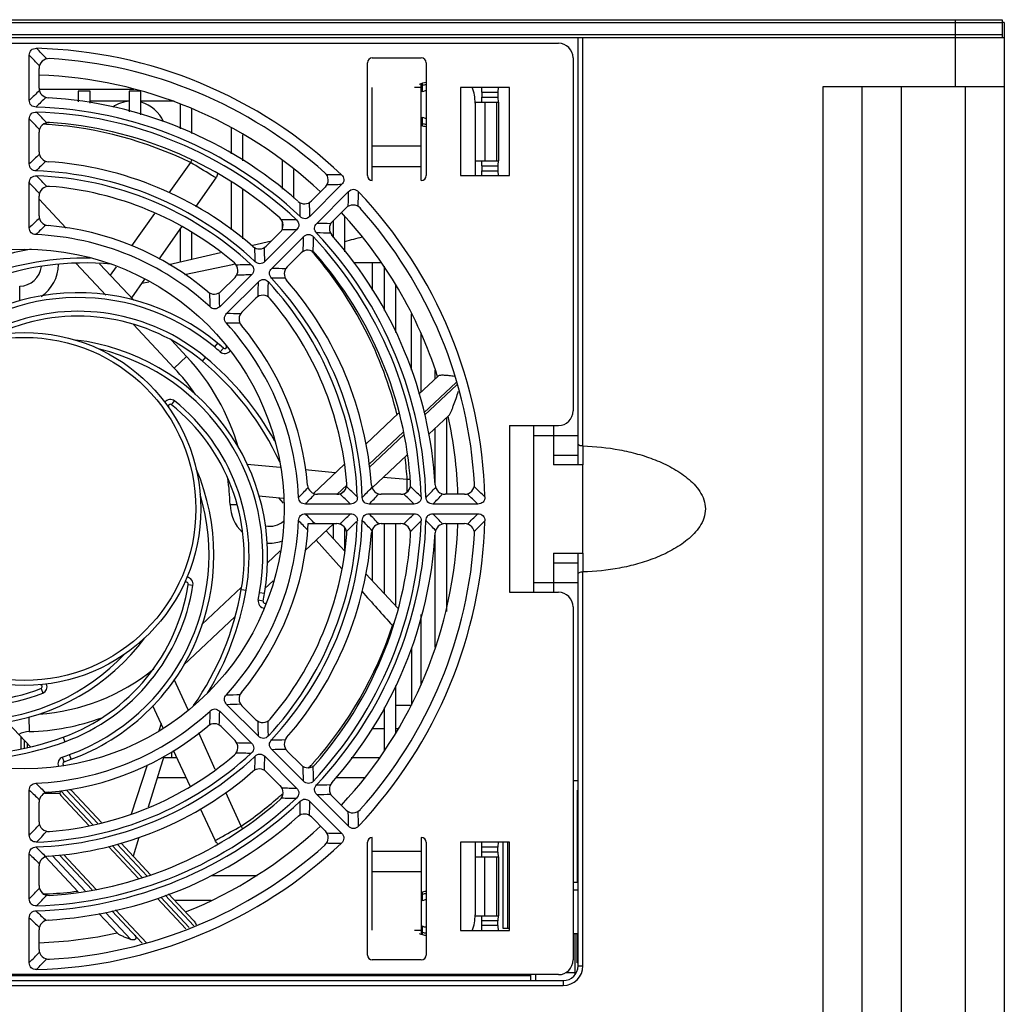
# Model space of a CAD drawing. Header units: millimetres. Extents: x 802 to 9345, y -804 to 1180.
# Tile 124 of 189: x 4484 to 4585, y -372 to -272. Entities that reach past the tile are written whole.
import ezdxf

# ---------------------------------------------------------------- set-up
doc = ezdxf.new("R2010")
doc.units = ezdxf.units.MM
doc.header["$LTSCALE"] = 30.734
doc.layers.get('0').update_dxf_attribs({"linetype": 'CONTINUOUS'})

msp = doc.modelspace()

# ---------------------------------------------------------------- linework, layer by layer
at = {"linetype": 'Continuous'}
for p, q in [((4384.95, -271.85), (4584.55, -271.85)), ((4384.95, -272.15), (4584.55, -272.15)), ((4579.75, -271.85), (4579.75, -273.35)), ((4579.75, -272.15), (4579.75, -278.65)), ((4584.55, -271.85), (4584.55, -273.35)), ((4584.75, -272.15), (4584.55, -272.15)), ((4584.55, -272.15), (4584.55, -273.65)), ((4584.75, -272.15), (4584.75, -378.15)), ((4384.75, -273.65), (4584.75, -273.65)), ((4384.95, -273.35), (4584.55, -273.35)), ((4435.25, -274.25), (4539.25, -274.25)), ((4541.25, -317.25), (4541.25, -273.65)), ((4541.75, -315.33), (4541.75, -273.65)), ((4485.25, -280.06), (4485.25, -275.47)), ((4519.75, -287.75), (4519.75, -276.25)), ((4520.25, -275.75), (4525.25, -275.75)), ((4525.75, -276.25), (4525.75, -287.75)), ((4540.75, -275.75), (4540.75, -311.75)), ((4486.25, -278.82), (4486.25, -276.82)), ((4486.25, -278.95), (4495.93, -278.95)), ((4490.25, -279.15), (4490.25, -280.21)), ((4491.45, -279.15), (4490.25, -279.15)), ((4491.45, -280.36), (4491.45, -279.15)), ((4495.45, -279.15), (4495.45, -281.23)), ((4496.65, -279.15), (4495.45, -279.15)), ((4496.65, -281.55), (4496.65, -279.15)), ((4520.25, -288.25), (4520.25, -278.78)), ((4525.25, -278.78), (4524.55, -278.78)), ((4525.25, -288.25), (4525.25, -278.4)), ((4525.38, -279.14), (4525.38, -278.36)), ((4525.38, -279.22), (4525.38, -279.14)), ((4529.25, -278.75), (4529.25, -287.75)), ((4534.25, -278.75), (4529.25, -278.75)), ((4531.43, -279.25), (4531.43, -279.75)), ((4531.43, -279.25), (4533.08, -279.25)), ((4533.08, -279.25), (4533.08, -279.75)), ((4534.25, -287.75), (4534.25, -278.75)), ((4566.25, -278.65), (4584.75, -278.65)), ((4566.25, -436.45), (4566.25, -278.65)), ((4570.25, -378.15), (4570.25, -278.65)), ((4574.25, -453.85), (4574.25, -278.65)), ((4580.75, -278.65), (4580.75, -449.02)), ((4495.45, -280.15), (4491.45, -280.15)), ((4500.03, -280.15), (4496.65, -280.15)), ((4530.75, -280.25), (4533.13, -280.25)), ((4531.43, -279.75), (4533.08, -279.75)), ((4531.75, -280.25), (4531.75, -286.25)), ((4532.94, -280.25), (4532.94, -286.25)), ((4533.13, -280.25), (4533.13, -286.25)), ((4500.65, -280.39), (4500.65, -282.98)), ((4501.85, -283.47), (4501.85, -280.94)), ((4530.75, -280.35), (4530.75, -287.75)), ((4485.25, -286.56), (4485.25, -281.98)), ((4525.38, -281.86), (4525.38, -281.78)), ((4525.38, -282.64), (4525.38, -281.86)), ((4486.25, -285.34), (4486.25, -283.33)), ((4505.85, -282.84), (4505.85, -285.54)), ((4507.05, -286.24), (4507.05, -283.58)), ((4520.25, -284.72), (4525.25, -284.72)), ((4511.05, -286.21), (4511.05, -289.12)), ((4530.75, -286.25), (4533.13, -286.25)), ((4501.7, -286.42), (4499.5, -289.51)), ((4512.25, -290.05), (4512.25, -287.14)), ((4520.25, -286.81), (4525.25, -286.81)), ((4531.43, -286.75), (4531.43, -287.25)), ((4531.43, -286.75), (4533.08, -286.75)), ((4531.43, -287.25), (4533.08, -287.25)), ((4533.08, -286.75), (4533.08, -287.25)), ((4504.29, -287.99), (4502.22, -290.93)), ((4529.25, -287.75), (4534.25, -287.75)), ((4485.25, -293.07), (4485.25, -288.48)), ((4505.85, -288.42), (4505.85, -293.29)), ((4507.05, -294.21), (4507.05, -289.18)), ((4517.12, -288.67), (4513.88, -291.92)), ((4515.46, -288.92), (4514.05, -290.34)), ((4514.58, -292.62), (4517.83, -289.38)), ((4486.25, -291.85), (4486.25, -289.85)), ((4486.25, -290.17), (4489.03, -293.12)), ((4516.17, -292.46), (4517.58, -291.04)), ((4498.02, -291.6), (4495.67, -294.9)), ((4516.25, -292.37), (4516.25, -293.99)), ((4517.45, -295.53), (4517.45, -291.94)), ((4500.78, -292.98), (4498.48, -296.26)), ((4500.65, -293.16), (4500.65, -296.54)), ((4512.52, -293.27), (4509.28, -296.52)), ((4511.05, -292.41), (4511.05, -293.23)), ((4501.85, -296.27), (4501.85, -293.59)), ((4510.86, -293.52), (4509.44, -294.94)), ((4509.99, -297.22), (4513.23, -293.98)), ((4508.05, -294.85), (4509.97, -294.41)), ((4499.49, -296.81), (4504.78, -295.6)), ((4511.56, -297.06), (4512.98, -295.64)), ((4493.05, -299.93), (4490.02, -296.7)), ((4492.42, -296.74), (4495.93, -300.47)), ((4494.13, -297.06), (4493.52, -297.91)), ((4501.09, -297.83), (4506, -296.81)), ((4506, -296.81), (4506.21, -296.76)), ((4506.21, -296.76), (4506.28, -296.75)), ((4521.18, -296.65), (4518.32, -296.65)), ((4520.25, -296.65), (4520.25, -299.43)), ((4521.45, -297), (4521.45, -301.5)), ((4497.02, -298.33), (4495.69, -300.22)), ((4507.92, -297.87), (4504.68, -301.12)), ((4506.25, -298.13), (4504.83, -299.55)), ((4484.3, -300.51), (4484.27, -299.04)), ((4496.75, -298.73), (4497.45, -298.58)), ((4505.39, -301.82), (4508.63, -298.58)), ((4522.65, -303.74), (4522.65, -298.94)), ((4506.95, -301.67), (4508.37, -300.25)), ((4524.25, -307.61), (4524.25, -301.85)), ((4500.05, -307.38), (4495.87, -302.93)), ((4525.25, -309.83), (4525.25, -303.88)), ((4499.75, -304.55), (4501.31, -306.2)), ((4504.47, -304.84), (4504.15, -305.23)), ((4505.06, -305.35), (4504.47, -304.84)), ((4505.06, -305.35), (4504.73, -305.73)), ((4500.05, -307.38), (4501.31, -306.2)), ((4502.93, -306.69), (4503.25, -306.3)), ((4526.98, -308.2), (4525.01, -310.06)), ((4526.65, -307.58), (4526.65, -308.51)), ((4528.81, -308.85), (4525.51, -311.95)), ((4525.58, -312.2), (4528.88, -309.1)), ((4499.77, -311.13), (4500.08, -310.74)), ((4522.94, -311.99), (4519.61, -315.13)), ((4528.07, -312.23), (4526.03, -314.14)), ((4527.85, -320.25), (4527.85, -312.43)), ((4534.25, -313.25), (4539.25, -313.25)), ((4534.25, -313.25), (4534.25, -330.25)), ((4536.75, -330.25), (4536.75, -313.25)), ((4538.75, -313.25), (4538.75, -317.25)), ((4523.45, -313.88), (4519.89, -317.23)), ((4519.93, -317.51), (4523.51, -314.15)), ((4526.65, -313.56), (4526.65, -319.08)), ((4536.75, -314.25), (4541.25, -314.25)), ((4541.75, -315.33), (4541.75, -317.24)), ((4523.78, -316.25), (4520.23, -319.59)), ((4538.75, -316.25), (4541.25, -316.25)), ((4510.86, -317.53), (4507.48, -317.21)), ((4517.37, -317.22), (4514.25, -320.16)), ((4541.75, -317.25), (4538.75, -317.25)), ((4541.75, -326.25), (4541.75, -317.25)), ((4516.48, -318.06), (4513.42, -317.77)), ((4523.82, -318.76), (4521.36, -318.53)), ((4517.65, -319.33), (4516.66, -320.26)), ((4511.15, -320.67), (4508.69, -320.45)), ((4516.65, -320.25), (4514.65, -320.25)), ((4517.15, -320.11), (4517.46, -319.82)), ((4523.17, -320.25), (4521.17, -320.25)), ((4529.68, -320.25), (4527.68, -320.25)), ((4505.74, -321.31), (4506.45, -321.29)), ((4510.69, -320.63), (4511.17, -321.16)), ((4518.02, -321.25), (4513.43, -321.25)), ((4524.53, -321.25), (4519.94, -321.25)), ((4531.03, -321.25), (4526.44, -321.25)), ((4513.43, -322.25), (4518.02, -322.25)), ((4519.94, -322.25), (4524.53, -322.25)), ((4526.44, -322.25), (4531.03, -322.25)), ((4516.33, -323.25), (4513.38, -326.02)), ((4513.71, -323.25), (4516.65, -323.25)), ((4516.25, -323.33), (4516.25, -324.77)), ((4521.17, -323.25), (4523.17, -323.25)), ((4521.45, -323.25), (4521.45, -330.37)), ((4522.65, -331.66), (4522.65, -323.25)), ((4527.68, -323.25), (4529.68, -323.25)), ((4527.85, -332.2), (4527.85, -323.25)), ((4515.54, -324), (4517.41, -326.02)), ((4517.45, -326.06), (4517.45, -323.66)), ((4520.25, -323.86), (4520.25, -329.08)), ((4526.65, -324.42), (4526.65, -335.86)), ((4514.53, -324.94), (4517.15, -327.87)), ((4509.53, -327.27), (4510.85, -326.03)), ((4538.75, -326.25), (4541.75, -326.25)), ((4538.75, -326.25), (4538.75, -330.25)), ((4541.25, -368.35), (4541.25, -326.25)), ((4541.75, -326.25), (4541.75, -328.17)), ((4538.75, -327.25), (4541.25, -327.25)), ((4519.6, -328.38), (4522.85, -331.87)), ((4541.75, -368.35), (4541.75, -328.17)), ((4501.46, -329.44), (4501.95, -329.52)), ((4510.13, -329.07), (4509.3, -329.86)), ((4536.75, -329.25), (4541.25, -329.25)), ((4502.87, -333.52), (4506.91, -329.73)), ((4506.89, -329.96), (4507.38, -330.05)), ((4509.25, -330.37), (4508.76, -330.29)), ((4534.25, -330.25), (4539.25, -330.25)), ((4509.11, -331.14), (4508.62, -331.04)), ((4525.25, -339.62), (4525.25, -332.51)), ((4540.75, -331.75), (4540.75, -367.75)), ((4506.25, -332.72), (4500.98, -337.67)), ((4524.25, -335.89), (4524.25, -341.76)), ((4501.45, -342.23), (4500.05, -339.16)), ((4486.45, -340.06), (4486.63, -340.53)), ((4522.65, -344.59), (4522.65, -339.76)), ((4498.91, -344.12), (4497.85, -341.83)), ((4504.68, -342.38), (4507.92, -345.63)), ((4508.63, -344.92), (4505.39, -341.68)), ((4508.37, -343.25), (4506.95, -341.83)), ((4521.45, -342), (4521.45, -346.38)), ((4522.65, -341.76), (4524.25, -341.76)), ((4483.11, -343.6), (4485.38, -346.02)), ((4485.2, -342.99), (4485.23, -344.46)), ((4498.7, -343.65), (4498.46, -344.37)), ((4504.23, -348.31), (4502.54, -344.6)), ((4504.83, -343.95), (4506.25, -345.37)), ((4520.2, -344.15), (4521.45, -344.15)), ((4522.65, -344.15), (4522.88, -344.15)), ((4484.41, -346.23), (4484.41, -344.99)), ((4484.75, -346.16), (4484.75, -345.36)), ((4488.71, -345.02), (4488.88, -345.49)), ((4485.05, -345.67), (4485.05, -346.08)), ((4499.75, -346.53), (4499.75, -347.15)), ((4501.66, -350.02), (4499.97, -346.4)), ((4513.23, -349.52), (4509.99, -346.28)), ((4512.98, -347.86), (4511.56, -346.44)), ((4488.8, -347.54), (4488.64, -347.06)), ((4488.8, -347.54), (4489.54, -347.28)), ((4489.54, -347.28), (4489.36, -346.81)), ((4498.98, -347), (4497.39, -352.16)), ((4500.32, -347.15), (4498.93, -347.15)), ((4509.28, -346.98), (4512.52, -350.23)), ((4521.1, -347.15), (4518.09, -347.15)), ((4497.29, -347.89), (4495.64, -352.89)), ((4509.44, -348.56), (4510.86, -349.98)), ((4498.32, -349.15), (4501.25, -349.15)), ((4516.53, -349.15), (4519.46, -349.15)), ((4540.75, -349.45), (4541.25, -349.45)), ((4485.25, -355.02), (4485.25, -350.43)), ((4488.48, -350.5), (4491.75, -353.98)), ((4492.25, -353.84), (4489.04, -350.42)), ((4492.63, -353.74), (4489.59, -350.5)), ((4506.88, -354.09), (4505.32, -350.67)), ((4541.2, -359.85), (4541.2, -350.45)), ((4486.25, -353.65), (4486.25, -351.65)), ((4486.84, -350.74), (4488.36, -350.74)), ((4488.46, -350.98), (4491.37, -354.07)), ((4513.88, -351.58), (4517.12, -354.83)), ((4517.83, -354.12), (4514.58, -350.88)), ((4517.58, -352.46), (4516.17, -351.04)), ((4504.22, -355.55), (4502.73, -352.34)), ((4514.05, -353.16), (4515.46, -354.58)), ((4496.44, -355.25), (4495.85, -357.17)), ((4520.25, -364.72), (4520.25, -355.25)), ((4525.25, -355.25), (4525.25, -365.1)), ((4493.34, -356.18), (4496.4, -359.44)), ((4493.72, -356.08), (4496.78, -359.34)), ((4497.29, -359.21), (4494.23, -355.95)), ((4497.63, -359.07), (4494.61, -355.85)), ((4494.67, -355.83), (4494.65, -355.89)), ((4519.75, -367.25), (4519.75, -355.75)), ((4525.25, -356.69), (4520.25, -356.69)), ((4525.75, -355.75), (4525.75, -367.25)), ((4534.25, -355.75), (4529.25, -355.75)), ((4529.25, -355.75), (4529.25, -364.75)), ((4530.75, -355.75), (4530.75, -363.15)), ((4533.08, -356.25), (4531.43, -356.25)), ((4531.43, -356.75), (4531.43, -356.25)), ((4533.08, -356.75), (4533.08, -356.25)), ((4533.6, -364.55), (4533.6, -355.75)), ((4534.1, -364.55), (4534.1, -355.75)), ((4534.25, -364.75), (4534.25, -355.75)), ((4485.25, -361.52), (4485.25, -356.94)), ((4490.25, -360.79), (4486.91, -357.23)), ((4487.61, -357.13), (4490.96, -360.69)), ((4491.66, -360.6), (4488.33, -357.06)), ((4492.08, -360.55), (4488.77, -357.02)), ((4530.75, -357.25), (4533.13, -357.25)), ((4533.08, -356.75), (4531.43, -356.75)), ((4531.75, -363.25), (4531.75, -357.25)), ((4532.94, -357.25), (4532.94, -363.25)), ((4533.13, -357.25), (4533.13, -363.25)), ((4486.25, -360.17), (4486.25, -358.16)), ((4503.8, -359.15), (4508.52, -359.15)), ((4525.25, -358.78), (4520.25, -358.78)), ((4541.25, -359.85), (4540.75, -359.85)), ((4541.25, -360.65), (4540.75, -360.65)), ((4498.33, -361.49), (4501.24, -364.59)), ((4498.67, -361.34), (4501.58, -364.45)), ((4502.04, -364.26), (4499.12, -361.16)), ((4501.99, -363.71), (4499.46, -361.02)), ((4500.06, -361.65), (4503.8, -361.65)), ((4525.38, -361.64), (4525.38, -360.86)), ((4525.38, -361.72), (4525.38, -361.64)), ((4497.23, -366.03), (4494.05, -362.64)), ((4485.25, -368.03), (4485.25, -363.44)), ((4494.27, -365.06), (4492.36, -363.03)), ((4493.03, -362.91), (4495.61, -365.65)), ((4493.67, -362.74), (4496.77, -366.05)), ((4530.75, -363.25), (4533.13, -363.25)), ((4486.25, -366.68), (4486.25, -364.68)), ((4524.55, -364.72), (4525.25, -364.72)), ((4525.38, -364.36), (4525.38, -364.28)), ((4525.38, -365.14), (4525.38, -364.36)), ((4533.08, -363.75), (4531.43, -363.75)), ((4531.43, -364.25), (4531.43, -363.75)), ((4533.08, -364.25), (4531.43, -364.25)), ((4533.08, -364.25), (4533.08, -363.75)), ((4534.25, -364.55), (4533.6, -364.55)), ((4529.25, -364.75), (4534.25, -364.75)), ((4540.75, -365.05), (4541.15, -365.05)), ((4540.95, -369.2), (4540.95, -365.05)), ((4541.15, -368.05), (4541.15, -365.05)), ((4525.25, -367.75), (4520.25, -367.75)), ((4541.25, -368.05), (4541.15, -368.05)), ((4541.25, -368.35), (4541.75, -368.35)), ((4435.05, -369.35), (4536.45, -369.35)), ((4539.25, -369.25), (4435.25, -369.25)), ((4536.45, -369.85), (4536.45, -369.25)), ((4536.95, -369.85), (4536.95, -369.25)), ((4540.95, -369.05), (4539.96, -369.05)), ((4435.05, -369.85), (4539.75, -369.85)), ((4435.05, -370.35), (4539.75, -370.35)), ((4539.75, -369.85), (4539.75, -370.35))]:
    msp.add_line(p, q, dxfattribs=at)
for radius in [26.5, 18, 17.5]:
    msp.add_circle((4484.75, -321.75), radius, dxfattribs=at)
for centre, radius, start, end in [((4539.25, -275.75), 1.5, 0, 90), ((4393.62, -366.13), 129.91, 44.0239, 44.6889), ((4484.75, -321.75), 47, 46.4942, 88.5058), ((4394.23, -364.16), 127.08, 43.5808, 44.2549), ((4487.25, -276.82), 1, 86.8153, 180), ((4484.75, -321.75), 46, 48.1847, 86.8153), ((4520.25, -276.25), 0.5, 90, 180), ((4525.25, -276.25), 0.5, 0, 90), ((4484.75, -321.75), 44.27, 46.9443, 88.0526), ((4526, -280.5), 2.25, 96.4049, 115.1464), ((4570.21, -367.52), 121.92, 133.4969, 134.1687), ((4487.25, -278.82), 1, 180, 266.667), ((4526, -280.5), 2.1, 107.2447, 111.2394), ((4526, -280.5), 1.5, 114.5215, 120.617), ((4526, -280.5), 2.03, 97.0657, 107.8975), ((4526, -280.5), 1.43, 100.0928, 115.8826), ((4526.15, -280.35), 4.6, 0, 20.5252), ((4569.4, -365.23), 118.75, 133.9742, 134.6582), ((4484.75, -321.75), 42, 48.333, 86.667), ((4495.75, -283.65), 3.5, 94.9743, 124.4375), ((4495.75, -283.65), 3.5, 23.5329, 74.9212), ((4484.75, -321.75), 41, 46.6585, 88.3415), ((4406.64, -359.62), 111.51, 43.8588, 44.6376), ((4484.75, -321.75), 40.5, 46.7383, 88.2617), ((4407.23, -357.67), 108.71, 43.3424, 44.1335), ((4487.25, -283.33), 1, 86.2769, 180), ((4484.75, -321.75), 39.5, 48.7231, 86.2769), ((4526, -280.5), 1.5, 239.383, 245.4785), ((4526, -280.5), 1.43, 244.1174, 259.8745), ((4484.39, -322.1), 39.67, 86.2105, 86.7206), ((4484.39, -322.12), 39.68, 85.8149, 86.2105), ((4484.42, -321.93), 39.49, 64.0549, 85.8348), ((4526, -280.5), 2.1, 248.7749, 252.7553), ((4526, -280.5), 2.25, 250.354, 263.5951), ((4526, -280.5), 2.03, 252.1025, 262.8732), ((4487.25, -285.34), 1, 180, 266.0726), ((4557.2, -361.03), 103.55, 133.2269, 134.0147), ((4556.38, -358.72), 100.34, 133.7903, 134.5953), ((4484.75, -321.75), 35.5, 48.9274, 86.0726), ((4504.17, -287.72), 2.79, 146.0992, 152.2363), ((4484.75, -321.75), 34.5, 46.9648, 88.0352), ((4419.66, -353.1), 93.09, 43.6265, 44.5663), ((4484.75, -321.75), 34, 47.0778, 87.9222), ((4514.76, -288.21), 1, 315, 48.1847), ((4517.81, -417.57), 129.91, 90.3111, 90.9761), ((4520.25, -287.75), 0.5, 180, 270), ((4525.25, -287.75), 0.5, 270, 0), ((4420.24, -351.19), 90.33, 43.0079, 43.9649), ((4487.25, -289.85), 1, 85.5192, 180), ((4484.75, -321.75), 33, 49.4808, 85.5192), ((4518.77, -415.74), 127.08, 90.7451, 91.4192), ((4390.76, -287.73), 127.08, 358.5808, 359.2549), ((4513.34, -289.63), 1, 228.333, 315), ((4388.93, -288.69), 129.91, 359.0239, 359.6889), ((4484.75, -321.75), 47, 1.4942, 43.5058), ((4394.15, -292.64), 118.75, 0.3418, 1.0258), ((4391.97, -293.69), 121.92, 0.8313, 1.5031), ((4518.29, -291.75), 1, 41.8153, 135), ((4484.75, -321.75), 46, 3.1847, 41.8153), ((4544.2, -354.56), 85.18, 132.8385, 133.7907), ((4487.25, -291.85), 1, 180, 265.2198), ((4510.15, -292.82), 1, 315, 48.7231), ((4513.21, -403.76), 111.51, 90.3624, 91.1412), ((4484.75, -321.75), 44.27, 17.7422, 43.0584), ((4543.36, -352.2), 81.93, 133.5257, 134.504), ((4484.75, -321.75), 29, 49.7802, 85.2198), ((4514.17, -401.96), 108.71, 90.8665, 91.6576), ((4512.82, -414.54), 121.92, 88.4969, 89.1687), ((4516.87, -293.16), 1, 135, 221.667), ((4484.75, -321.75), 28, 47.41, 87.59), ((4404.54, -292.33), 108.71, 358.3424, 359.1335), ((4402.74, -293.29), 111.51, 358.8588, 359.6376), ((4484.75, -321.75), 40.5, 1.7383, 43.2617), ((4513.86, -412.35), 118.75, 88.9742, 89.6582), ((4484.75, -321.75), 41, 1.6585, 43.3415), ((4484.75, -321.75), 42, 3.333, 41.667), ((4524.75, -317.9), 24.5, 103.0521, 107.3414), ((4490.99, -326.26), 31.5, 100.1661, 110.1473), ((4508.73, -294.23), 1, 228.9274, 315), ((4407.96, -297.24), 100.34, 0.4047, 1.2097), ((4405.75, -298.3), 103.55, 0.9853, 1.7731), ((4513.69, -296.35), 1, 41.2769, 135), ((4490.99, -326.26), 30.1, 89.0158, 110.1473), ((4484.04, -321.76), 39.93, 41.0196, 41.2725), ((4484.03, -321.76), 39.94, 40.6275, 41.0196), ((4484.22, -321.63), 39.71, 13.7657, 40.6561), ((4484.75, -321.75), 39.5, 3.7231, 41.2769), ((4490.99, -326.26), 29.6, 84.8797, 110.1473), ((4484.22, -296.74), 2.3, 271.2143, 352.7477), ((4484.22, -296.74), 4.02, 304.071, 358.8058), ((4505.54, -297.42), 1, 315, 49.4808), ((4508.61, -389.94), 93.09, 90.4337, 91.3735), ((4508.21, -400.76), 103.55, 88.2269, 89.0147), ((4512.27, -297.77), 1, 135, 221.0726), ((4509.56, -388.19), 90.33, 91.0351, 91.9921), ((4509.26, -398.54), 100.34, 88.7903, 89.5953), ((4484.75, -321.75), 34.5, 1.9648, 43.0352), ((4484.75, -321.75), 35.5, 3.9274, 41.0726), ((4418.32, -296.95), 90.33, 358.0079, 358.9649), ((4416.56, -297.89), 93.09, 358.6265, 359.5663), ((4484.75, -321.75), 34, 2.0778, 42.9222), ((4490.24, -321.89), 22.2, 50.1473, 143.2742), ((4490.24, -321.89), 21.7, 50.1473, 136.5488), ((4504.12, -298.84), 1, 229.7802, 315), ((4421.78, -301.85), 81.93, 0.496, 1.4743), ((4419.52, -302.91), 85.18, 1.2093, 2.1615), ((4509.08, -300.96), 1, 40.5192, 135), ((4484.75, -321.75), 33, 4.4808, 40.5192), ((4490.24, -321.89), 20.3, 50.1473, 111.2756), ((4490.24, -321.89), 19.8, 50.1473, 111.2756), ((4503.59, -386.98), 85.18, 87.8385, 88.7907), ((4507.66, -302.38), 1, 135, 220.2198), ((4504.66, -384.72), 81.93, 88.5257, 89.504), ((4484.75, -321.75), 28, 2.41, 42.59), ((4484.75, -321.75), 29, 4.7802, 40.2198), ((4487.38, -326.57), 22.2, 350.1473, 83.2742), ((4483.96, -329.41), 31.5, 48.7538, 50.1473), ((4483.96, -329.41), 32, 48.7538, 50.1473), ((4505.19, -305.2), 0.2, 228.7538, 13.5462), ((4487.38, -326.57), 21.7, 350.1473, 76.5488), ((4484.75, -321.75), 22.71, 15.8933, 43.2015), ((4483.96, -329.41), 30.1, 28.9564, 50.1473), ((4505.19, -305.2), 0.7, 228.7538, 324.8709), ((4484.75, -321.75), 20.99, 33.7423, 43.2015), ((4483.96, -329.41), 29.6, 24.8797, 50.1473), ((4499.64, -311.28), 0.7, 51.2756, 142.7733), ((4499.64, -311.28), 0.2, 51.2756, 215.1128), ((4487.38, -326.57), 19.8, 350.1473, 51.2756), ((4487.38, -326.57), 20.3, 350.1473, 51.2756), ((4484.75, -321.75), 44.27, 1.9445, 12.3385), ((4539.25, -311.75), 1.5, 270, 0), ((4484.56, -321.53), 39.36, 4.0412, 7.3505), ((4481.89, -326.44), 22.2, 290.1473, 23.2742), ((4484.75, -321.75), 20.99, 1.2143, 8.6031), ((4514.65, -319.25), 1, 184.7802, 270), ((4516.65, -319.25), 1, 270, 4.4808), ((4453.4, -386.84), 93.09, 45.4337, 46.3735), ((4521.17, -319.25), 1, 183.9274, 270), ((4523.17, -319.25), 1, 270, 3.7231), ((4413.07, -317.99), 110.75, 358.9544, 359.6033), ((4523.93, -321.55), 2.8, 86.1166, 92.2358), ((4446.89, -399.87), 111.51, 45.3624, 46.1412), ((4527.68, -319.25), 1, 183.333, 270), ((4529.68, -319.25), 1, 270, 3.1847), ((4440.37, -412.88), 129.91, 45.3111, 45.9761), ((4481.89, -326.44), 21.7, 290.1473, 16.5488), ((4454.3, -263.15), 81.93, 315.496, 316.4743), ((4451.94, -262.3), 85.18, 316.2093, 317.1615), ((4455.31, -386.27), 90.33, 46.0351, 46.9921), ((4447.78, -250.12), 100.34, 315.4047, 316.2097), ((4445.47, -249.3), 103.55, 315.9853, 316.7731), ((4448.83, -399.27), 108.71, 45.8665, 46.6576), ((4441.27, -237.1), 118.75, 315.3418, 316.0258), ((4438.99, -236.3), 121.92, 315.8313, 316.5031), ((4442.34, -412.27), 127.08, 45.7451, 46.4192), ((4509.76, -321.22), 4.02, 181.2143, 226.7494), ((4451.99, -381.15), 85.12, 42.8655, 43.7909), ((4455.31, -257.23), 90.33, 313.008, 313.965), ((4445.47, -394.2), 103.55, 43.2268, 44.0146), ((4448.83, -244.23), 108.7, 313.3425, 314.1335), ((4438.99, -407.2), 121.92, 43.4968, 44.1686), ((4442.35, -231.23), 127.08, 313.5808, 314.2549), ((4484.75, -321.75), 28, 317.41, 357.59), ((4484.75, -321.75), 29, 319.7802, 357.0351), ((4509.76, -321.22), 2.3, 260.0854, 308.8099), ((4484.75, -321.75), 34, 317.0779, 357.9221), ((4484.75, -321.75), 34.5, 316.9648, 358.0352), ((4454.34, -380.31), 81.86, 43.5529, 44.5042), ((4484.75, -321.75), 40.5, 316.7383, 358.2617), ((4484.75, -321.75), 41, 316.6585, 358.3415), ((4516.65, -324.25), 1, 355.5192, 90), ((4484.75, -321.75), 44.27, 316.946, 358.0586), ((4453.4, -256.66), 93.09, 313.6267, 314.5664), ((4484.75, -321.75), 47, 316.4942, 358.5058), ((4447.78, -393.38), 100.34, 43.7901, 44.5952), ((4521.17, -324.25), 1, 90, 176.0726), ((4523.17, -324.25), 1, 356.2769, 90), ((4446.89, -243.63), 111.51, 313.859, 314.6377), ((4441.27, -406.4), 118.74, 43.9741, 44.6581), ((4527.68, -324.25), 1, 90, 176.667), ((4529.68, -324.25), 1, 356.8153, 90), ((4440.37, -230.62), 129.91, 314.024, 314.6889), ((4484.75, -321.75), 33, 319.4808, 355.5192), ((4484.75, -321.75), 35.5, 318.9274, 356.0726), ((4484.75, -321.75), 39.5, 318.7231, 356.2769), ((4484.75, -321.75), 42, 318.333, 356.667), ((4484.75, -321.75), 46, 318.1847, 356.8153), ((4509.76, -321.22), 4.02, 265.9144, 287.5631), ((4481.89, -326.44), 19.8, 290.1473, 351.2756), ((4481.89, -326.44), 20.3, 290.1473, 351.2756), ((4501.26, -329.41), 0.2, 351.2756, 155.1128), ((4501.26, -329.41), 0.7, 351.2756, 82.7733), ((4477.72, -324.9), 29.6, 325.1687, 350.1473), ((4477.72, -324.9), 30.1, 328.6847, 350.1473), ((4477.72, -324.9), 31.5, 348.7538, 350.1473), ((4477.72, -324.9), 32, 348.7538, 350.1473), ((4539.25, -331.75), 1.5, 0, 90), ((4509.31, -331.18), 0.7, 168.7538, 264.8709), ((4509.31, -331.18), 0.2, 168.7538, 307.79), ((4458.55, -301.09), 71.6, 332.9493, 333.1749), ((4484.55, -321.2), 39.76, 318.3535, 341.7574), ((4521.39, -335.57), 2.13, 62.6941, 64.3153), ((4479.26, -321.61), 22.2, 230.1473, 323.2742), ((4479.26, -321.61), 21.7, 230.1473, 316.5488), ((4479.26, -321.61), 20.3, 230.1473, 291.2756), ((4479.26, -321.61), 19.8, 230.1473, 291.2756), ((4484.75, -321.75), 20.99, 274.0506, 308.9665), ((4486.37, -339.88), 0.7, 291.2756, 22.7733), ((4486.37, -339.88), 0.2, 291.2756, 95.1128), ((4507.66, -341.12), 1, 139.7802, 225), ((4504.66, -258.78), 81.93, 270.496, 271.4743), ((4503.59, -256.52), 85.18, 271.2093, 272.1615), ((4484.75, -321.75), 28, 272.41, 312.59), ((4421.78, -341.65), 81.93, 358.5257, 359.504), ((4419.52, -340.59), 85.18, 357.8385, 358.7907), ((4484.75, -321.75), 22.71, 271.2143, 290.3542), ((4509.08, -342.54), 1, 225, 319.4808), ((4418.32, -346.55), 90.33, 1.035, 1.992), ((4416.56, -345.61), 93.09, 0.4336, 1.3733), ((4485.28, -346.76), 2.3, 91.2143, 118.724), ((4484.75, -321.75), 29, 274.7802, 310.2198), ((4504.12, -344.66), 1, 45, 130.2198), ((4478.51, -317.24), 29.6, 264.8797, 290.1473), ((4478.51, -317.24), 30.1, 269.0579, 290.1473), ((4505.54, -346.08), 1, 310.5192, 45), ((4509.56, -255.31), 90.33, 268.008, 268.965), ((4509.26, -244.96), 100.34, 270.4048, 271.2099), ((4512.27, -345.73), 1, 138.9274, 225), ((4484.75, -321.75), 34, 272.0779, 312.9221), ((4508.61, -253.56), 93.09, 268.6267, 269.5664), ((4508.21, -242.74), 103.55, 270.9854, 271.7732), ((4484.75, -321.75), 34.5, 271.9648, 313.0352), ((4484.75, -321.75), 33, 274.4808, 310.5192), ((4488.87, -347.73), 0.7, 108.7538, 204.8709), ((4478.51, -317.24), 31.5, 288.7538, 290.1473), ((4488.87, -347.73), 0.2, 108.7538, 253.5617), ((4478.51, -317.24), 32, 288.7538, 290.1473), ((4407.96, -346.26), 100.34, 358.7901, 359.5952), ((4405.75, -345.2), 103.55, 358.2268, 359.0146), ((4484.73, -321.35), 39.53, 317.9281, 318.3313), ((4484.75, -321.75), 35.5, 273.9274, 311.0726), ((4508.73, -349.27), 1, 45, 131.0726), ((4513.69, -347.15), 1, 225, 318.7231), ((4404.54, -351.16), 108.7, 0.8665, 1.6575), ((4484.72, -321.34), 39.54, 317.222, 317.9281), ((4402.74, -350.21), 111.51, 0.3623, 1.141), ((4516.87, -350.34), 1, 138.333, 225), ((4544.2, -288.94), 85.18, 226.2093, 227.1615), ((4543.36, -291.3), 81.93, 225.496, 226.4743), ((4487.25, -351.65), 1, 94.7802, 180), ((4488.71, -350.74), 0.345, 136.9085, 223.2015), ((4489.34, -350.74), 0.345, 43.2015, 90), ((4510.15, -350.68), 1, 311.2769, 45), ((4514.17, -241.54), 108.7, 268.3425, 269.1335), ((4513.86, -231.15), 118.74, 270.3419, 271.0259), ((4484.75, -321.75), 41, 271.6585, 313.3415), ((4484.75, -321.75), 40.5, 271.7383, 313.2617), ((4484.75, -321.75), 39.5, 273.7231, 311.2769), ((4484.8, -321.42), 39.43, 304.0448, 310.9335), ((4484.84, -321.47), 39.36, 310.9345, 311.3325), ((4484.86, -321.48), 39.35, 311.3325, 311.9134), ((4513.21, -239.74), 111.51, 268.859, 269.6377), ((4394.15, -350.86), 118.75, 358.9741, 359.6581), ((4391.97, -349.81), 121.92, 358.4968, 359.1686), ((4512.82, -228.97), 121.92, 270.8314, 271.5032), ((4518.29, -351.75), 1, 225, 318.1847), ((4390.76, -355.77), 127.08, 0.7451, 1.4192), ((4388.93, -354.81), 129.91, 0.3111, 0.976), ((4487.25, -353.65), 1, 180, 274.4808), ((4484.75, -321.75), 42, 273.333, 311.667), ((4513.34, -353.87), 1, 45, 131.667), ((4420.24, -292.31), 90.33, 316.035, 316.992), ((4419.66, -290.4), 93.09, 315.4336, 316.3733), ((4484.75, -321.75), 44.27, 291.798, 313.0557), ((4504.51, -355.58), 2.8, 26.1515, 32.2349), ((4514.76, -355.29), 1, 311.8153, 45), ((4518.77, -227.76), 127.08, 268.5808, 269.2549), ((4520.25, -355.75), 0.5, 90, 180), ((4525.25, -355.75), 0.5, 0, 90), ((4556.38, -284.78), 100.34, 225.4048, 226.2099), ((4484.75, -321.75), 47, 271.4942, 313.5058), ((4484.75, -321.75), 46, 273.1847, 311.8153), ((4517.81, -225.93), 129.91, 269.024, 269.6889), ((4557.2, -282.47), 103.55, 225.9854, 226.7732), ((4487.25, -358.16), 1, 93.9274, 180), ((4407.23, -285.83), 108.7, 315.8665, 316.6575), ((4487.25, -360.17), 1, 180, 273.7231), ((4406.64, -283.88), 111.51, 315.3623, 316.141), ((4485.11, -321.23), 39.83, 272.2146, 272.7772), ((4485.11, -321.23), 39.83, 272.7772, 273.1772), ((4485.11, -321.22), 39.84, 273.1787, 277.2881), ((4526, -363), 2.1, 107.2447, 111.2394), ((4526, -363), 1.5, 114.5215, 120.617), ((4526, -363), 2.25, 96.4049, 109.646), ((4526, -363), 2.03, 97.0657, 107.8975), ((4526, -363), 1.43, 100.0928, 115.8826), ((4569.4, -278.27), 118.75, 225.3419, 226.0259), ((4570.2, -275.99), 121.92, 225.8314, 226.5032), ((4487.25, -364.68), 1, 93.333, 180), ((4526.15, -363.15), 4.6, 339.4748, 0), ((4526, -363), 1.5, 239.383, 245.4785), ((4526, -363), 1.43, 244.1174, 259.8746), ((4484.75, -321.75), 44.27, 271.9428, 282.3385), ((4526, -363), 2.25, 244.8536, 263.5951), ((4526, -363), 2.1, 248.7749, 252.7553), ((4526, -363), 2.03, 252.1025, 262.8734), ((4487.25, -366.68), 1, 180, 273.1847), ((4394.23, -279.34), 127.08, 315.7451, 316.4192), ((4393.62, -277.37), 129.91, 315.3111, 315.976), ((4520.25, -367.25), 0.5, 180, 270), ((4525.25, -367.25), 0.5, 270, 0), ((4539.25, -367.75), 1.5, 270, 0), ((4539.75, -368.35), 2, 270, 0), ((4539.75, -368.35), 1.5, 270, 0)]:
    msp.add_arc(centre, radius, start, end, dxfattribs=at)
for centre, start_param, end_param in [((4531.42, -279.25), -1.570796, 0), ((4533.09, -279.25), 0, 1.570796), ((4531.42, -279.75), -3.141593, -1.570796), ((4533.09, -279.75), 1.570796, 3.141593), ((4531.42, -286.75), -1.570796, 0), ((4533.09, -286.75), 6.283185, 7.853982), ((4531.42, -287.25), -3.141593, -1.570796), ((4533.09, -287.25), 1.570796, 3.141593), ((4531.42, -356.25), -1.570796, 0), ((4533.09, -356.25), 0, 1.570796), ((4531.42, -356.75), -3.141593, -1.570796), ((4533.09, -356.75), 1.570796, 3.141593), ((4531.42, -363.75), -1.570796, 0), ((4533.09, -363.75), 6.283185, 7.853982), ((4531.42, -364.25), -3.141593, -1.570796), ((4533.09, -364.25), 1.570796, 3.141593)]:
    msp.add_ellipse(centre, major_axis=(0, 0.5), ratio=0.017455, start_param=start_param, end_param=end_param, dxfattribs=at)
for points, knots in [([(4485.25, -275.47), (4485.25, -275.29), (4485.37, -274.87), (4485.79, -274.76), (4485.98, -274.77)], [0, 0, 0, 0, 0.499971, 1, 1, 1, 1]), ([(4485.94, -280.77), (4485.76, -280.76), (4485.37, -280.64), (4485.25, -280.24), (4485.25, -280.06)], [0, 0, 0, 0, 0.499926, 1, 1, 1, 1]), ([(4485.25, -281.98), (4485.25, -281.79), (4485.37, -281.37), (4485.79, -281.26), (4485.98, -281.27)], [0, 0, 0, 0, 0.500026, 1, 1, 1, 1]), ([(4485.94, -287.27), (4485.76, -287.26), (4485.37, -287.14), (4485.25, -286.74), (4485.25, -286.56)], [0, 0, 0, 0, 0.500048, 1, 1, 1, 1]), ([(4504.29, -287.99), (4504.13, -287.89), (4503.28, -287.36), (4502.41, -286.84), (4501.7, -286.42)], [0, 0, 0, 0, 0.179529, 1, 1, 1, 1]), ([(4485.25, -288.48), (4485.25, -288.29), (4485.37, -287.87), (4485.8, -287.77), (4485.99, -287.77)], [0, 0, 0, 0, 0.499971, 1, 1, 1, 1]), ([(4517.11, -287.66), (4517.24, -287.79), (4517.46, -288.16), (4517.25, -288.54), (4517.12, -288.67)], [0, 0, 0, 0, 0.500029, 1, 1, 1, 1]), ([(4517.83, -289.38), (4517.96, -289.25), (4518.34, -289.04), (4518.71, -289.26), (4518.84, -289.39)], [0, 0, 0, 0, 0.499971, 1, 1, 1, 1]), ([(4512.51, -292.26), (4512.64, -292.38), (4512.87, -292.76), (4512.66, -293.14), (4512.52, -293.27)], [0, 0, 0, 0, 0.49998, 1, 1, 1, 1]), ([(4513.88, -291.92), (4513.75, -292.04), (4513.39, -292.24), (4513.02, -292.06), (4512.89, -291.93)], [0, 0, 0, 0, 0.499949, 1, 1, 1, 1]), ([(4485.93, -293.77), (4485.75, -293.77), (4485.36, -293.64), (4485.25, -293.25), (4485.25, -293.07)], [0, 0, 0, 0, 0.500045, 1, 1, 1, 1]), ([(4514.57, -293.61), (4514.45, -293.48), (4514.26, -293.11), (4514.46, -292.75), (4514.58, -292.62)], [0, 0, 0, 0, 0.499926, 1, 1, 1, 1]), ([(4513.23, -293.98), (4513.36, -293.85), (4513.74, -293.64), (4514.12, -293.86), (4514.25, -293.99)], [0, 0, 0, 0, 0.500025, 1, 1, 1, 1]), ([(4507.91, -296.85), (4508.04, -296.98), (4508.27, -297.35), (4508.06, -297.74), (4507.92, -297.87)], [0, 0, 0, 0, 0.500011, 1, 1, 1, 1]), ([(4509.28, -296.52), (4509.15, -296.64), (4508.79, -296.84), (4508.43, -296.66), (4508.3, -296.53)], [0, 0, 0, 0, 0.499952, 1, 1, 1, 1]), ([(4509.97, -298.21), (4509.85, -298.07), (4509.66, -297.71), (4509.86, -297.35), (4509.99, -297.22)], [0, 0, 0, 0, 0.500048, 1, 1, 1, 1]), ([(4508.63, -298.58), (4508.77, -298.44), (4509.15, -298.23), (4509.52, -298.46), (4509.65, -298.6)], [0, 0, 0, 0, 0.499987, 1, 1, 1, 1]), ([(4504.68, -301.12), (4504.55, -301.24), (4504.2, -301.44), (4503.83, -301.26), (4503.7, -301.14)], [0, 0, 0, 0, 0.500077, 1, 1, 1, 1]), ([(4505.37, -302.8), (4505.25, -302.67), (4505.06, -302.31), (4505.26, -301.95), (4505.39, -301.82)], [0, 0, 0, 0, 0.500045, 1, 1, 1, 1]), ([(4528.65, -308.24), (4528.47, -308.21), (4528.13, -308.17), (4527.65, -308.12), (4527.3, -308.11), (4527.09, -308.14), (4527.01, -308.18), (4526.98, -308.2)], [0, 0, 0, 0, 0.323812, 0.61625, 0.85154, 0.937573, 1, 1, 1, 1]), ([(4528.07, -312.23), (4528.11, -312.19), (4528.19, -312.04), (4528.3, -311.8), (4528.43, -311.5), (4528.6, -311.05), (4528.81, -310.47), (4528.97, -309.99), (4529.05, -309.74)], [0, 0, 0, 0, 0.07286, 0.179332, 0.302339, 0.434262, 0.712266, 1, 1, 1, 1]), ([(4541.75, -315.33), (4541.63, -315.33), (4541.46, -315.32), (4541.25, -315.21), (4541.25, -315.14)], [0, 0, 0, 0, 0.654025, 1, 1, 1, 1]), ([(4541.75, -315.33), (4543.01, -315.36), (4544.89, -315.55), (4547.34, -316.12), (4549.13, -316.71), (4550.85, -317.51), (4552.43, -318.54), (4553.56, -319.67), (4554.13, -320.8), (4554.3, -321.75), (4554.13, -322.7), (4553.56, -323.83), (4552.43, -324.96), (4550.85, -325.99), (4549.13, -326.79), (4547.34, -327.38), (4544.89, -327.95), (4543.01, -328.14), (4541.75, -328.17)], [0, 0, 0, 0, 0.124975, 0.187508, 0.250038, 0.312558, 0.375055, 0.437451, 0.468747, 0.5, 0.531254, 0.56255, 0.624945, 0.687442, 0.749962, 0.812492, 0.875025, 1, 1, 1, 1]), ([(4518.73, -320.52), (4518.74, -320.71), (4518.63, -321.13), (4518.21, -321.25), (4518.02, -321.25)], [0, 0, 0, 0, 0.50001, 1, 1, 1, 1]), ([(4525.23, -320.52), (4525.24, -320.71), (4525.13, -321.13), (4524.71, -321.25), (4524.53, -321.25)], [0, 0, 0, 0, 0.499974, 1, 1, 1, 1]), ([(4531.74, -320.52), (4531.74, -320.71), (4531.63, -321.13), (4531.22, -321.25), (4531.03, -321.25)], [0, 0, 0, 0, 0.499974, 1, 1, 1, 1]), ([(4513.43, -321.25), (4513.26, -321.25), (4512.86, -321.14), (4512.74, -320.75), (4512.73, -320.57)], [0, 0, 0, 0, 0.499955, 1, 1, 1, 1]), ([(4519.94, -321.25), (4519.76, -321.25), (4519.36, -321.14), (4519.24, -320.75), (4519.23, -320.57)], [0, 0, 0, 0, 0.499952, 1, 1, 1, 1]), ([(4526.44, -321.25), (4526.26, -321.25), (4525.87, -321.14), (4525.74, -320.74), (4525.74, -320.56)], [0, 0, 0, 0, 0.500074, 1, 1, 1, 1]), ([(4512.73, -322.93), (4512.74, -322.75), (4512.86, -322.36), (4513.26, -322.25), (4513.43, -322.25)], [0, 0, 0, 0, 0.499923, 1, 1, 1, 1]), ([(4518.02, -322.25), (4518.21, -322.25), (4518.63, -322.37), (4518.74, -322.79), (4518.73, -322.98)], [0, 0, 0, 0, 0.499971, 1, 1, 1, 1]), ([(4519.23, -322.93), (4519.24, -322.75), (4519.36, -322.36), (4519.76, -322.25), (4519.94, -322.25)], [0, 0, 0, 0, 0.500048, 1, 1, 1, 1]), ([(4524.53, -322.25), (4524.71, -322.25), (4525.13, -322.37), (4525.24, -322.79), (4525.23, -322.98)], [0, 0, 0, 0, 0.500025, 1, 1, 1, 1]), ([(4525.74, -322.94), (4525.74, -322.76), (4525.87, -322.36), (4526.26, -322.25), (4526.44, -322.25)], [0, 0, 0, 0, 0.500051, 1, 1, 1, 1]), ([(4531.03, -322.25), (4531.22, -322.25), (4531.63, -322.37), (4531.74, -322.79), (4531.74, -322.98)], [0, 0, 0, 0, 0.499971, 1, 1, 1, 1]), ([(4541.25, -328.36), (4541.25, -328.29), (4541.46, -328.18), (4541.63, -328.17), (4541.75, -328.17)], [0, 0, 0, 0, 0.345975, 1, 1, 1, 1]), ([(4505.39, -341.68), (4505.26, -341.55), (4505.06, -341.19), (4505.25, -340.83), (4505.37, -340.7)], [0, 0, 0, 0, 0.500069, 1, 1, 1, 1]), ([(4503.7, -342.36), (4503.83, -342.24), (4504.2, -342.06), (4504.55, -342.26), (4504.68, -342.38)], [0, 0, 0, 0, 0.500045, 1, 1, 1, 1]), ([(4507.92, -345.63), (4508.06, -345.76), (4508.27, -346.14), (4508.04, -346.52), (4507.91, -346.65)], [0, 0, 0, 0, 0.499971, 1, 1, 1, 1]), ([(4509.65, -344.9), (4509.52, -345.04), (4509.15, -345.27), (4508.76, -345.06), (4508.63, -344.92)], [0, 0, 0, 0, 0.500029, 1, 1, 1, 1]), ([(4509.99, -346.28), (4509.86, -346.15), (4509.66, -345.79), (4509.85, -345.43), (4509.97, -345.29)], [0, 0, 0, 0, 0.499952, 1, 1, 1, 1]), ([(4508.3, -346.97), (4508.43, -346.84), (4508.79, -346.66), (4509.15, -346.86), (4509.28, -346.98)], [0, 0, 0, 0, 0.500048, 1, 1, 1, 1]), ([(4514.25, -349.51), (4514.12, -349.64), (4513.74, -349.86), (4513.36, -349.65), (4513.23, -349.52)], [0, 0, 0, 0, 0.49998, 1, 1, 1, 1]), ([(4485.25, -350.43), (4485.25, -350.25), (4485.36, -349.86), (4485.75, -349.73), (4485.93, -349.73)], [0, 0, 0, 0, 0.500077, 1, 1, 1, 1]), ([(4512.52, -350.23), (4512.66, -350.36), (4512.87, -350.74), (4512.64, -351.11), (4512.51, -351.24)], [0, 0, 0, 0, 0.500026, 1, 1, 1, 1]), ([(4514.58, -350.88), (4514.46, -350.75), (4514.26, -350.39), (4514.45, -350.02), (4514.57, -349.89)], [0, 0, 0, 0, 0.499949, 1, 1, 1, 1]), ([(4512.89, -351.57), (4513.02, -351.44), (4513.39, -351.26), (4513.75, -351.45), (4513.88, -351.58)], [0, 0, 0, 0, 0.499926, 1, 1, 1, 1]), ([(4504.22, -355.55), (4504.38, -355.46), (4505.27, -354.99), (4506.16, -354.5), (4506.88, -354.09)], [0, 0, 0, 0, 0.179529, 1, 1, 1, 1]), ([(4518.84, -354.11), (4518.71, -354.24), (4518.34, -354.46), (4517.96, -354.25), (4517.83, -354.12)], [0, 0, 0, 0, 0.500029, 1, 1, 1, 1]), ([(4485.99, -355.73), (4485.8, -355.73), (4485.37, -355.63), (4485.25, -355.21), (4485.25, -355.02)], [0, 0, 0, 0, 0.500016, 1, 1, 1, 1]), ([(4517.12, -354.83), (4517.25, -354.96), (4517.46, -355.34), (4517.24, -355.71), (4517.11, -355.84)], [0, 0, 0, 0, 0.499975, 1, 1, 1, 1]), ([(4485.25, -356.94), (4485.25, -356.76), (4485.37, -356.36), (4485.76, -356.24), (4485.94, -356.23)], [0, 0, 0, 0, 0.500075, 1, 1, 1, 1]), ([(4485.98, -362.23), (4485.79, -362.24), (4485.37, -362.13), (4485.25, -361.71), (4485.25, -361.52)], [0, 0, 0, 0, 0.499975, 1, 1, 1, 1]), ([(4485.25, -363.44), (4485.25, -363.26), (4485.37, -362.86), (4485.76, -362.74), (4485.94, -362.73)], [0, 0, 0, 0, 0.500074, 1, 1, 1, 1]), ([(4501.99, -363.71), (4502.02, -363.74), (4502.14, -363.88), (4502.22, -364.04), (4502.28, -364.16)], [0, 0, 0, 0, 0.242501, 1, 1, 1, 1]), ([(4494.27, -365.06), (4494.3, -365.09), (4494.37, -365.14), (4494.55, -365.23), (4494.83, -365.35), (4495.21, -365.5), (4495.47, -365.6), (4495.61, -365.65)], [0, 0, 0, 0, 0.070535, 0.169673, 0.417763, 0.700205, 1, 1, 1, 1]), ([(4496.02, -365.24), (4496.06, -365.29), (4496.13, -365.41), (4496.12, -365.62), (4495.97, -365.7), (4495.81, -365.71), (4495.69, -365.68), (4495.61, -365.65)], [0, 0, 0, 0, 0.219997, 0.45562, 0.591793, 0.73087, 1, 1, 1, 1]), ([(4485.98, -368.73), (4485.79, -368.74), (4485.37, -368.63), (4485.25, -368.21), (4485.25, -368.03)], [0, 0, 0, 0, 0.499974, 1, 1, 1, 1])]:
    msp.add_open_spline(points, degree=3, knots=knots, dxfattribs=at)
for points in [[(4504.46, -287.61), (4504.43, -287.75), (4504.37, -287.88), (4504.29, -287.99)], [(4519.18, -330.15), (4520.22, -331.31), (4521.27, -332.48), (4522.31, -333.65)], [(4504.46, -355.89), (4504.36, -355.79), (4504.28, -355.67), (4504.22, -355.55)]]:
    msp.add_open_spline(points, degree=3, dxfattribs=at)

doc.saveas('drawing.dxf')
